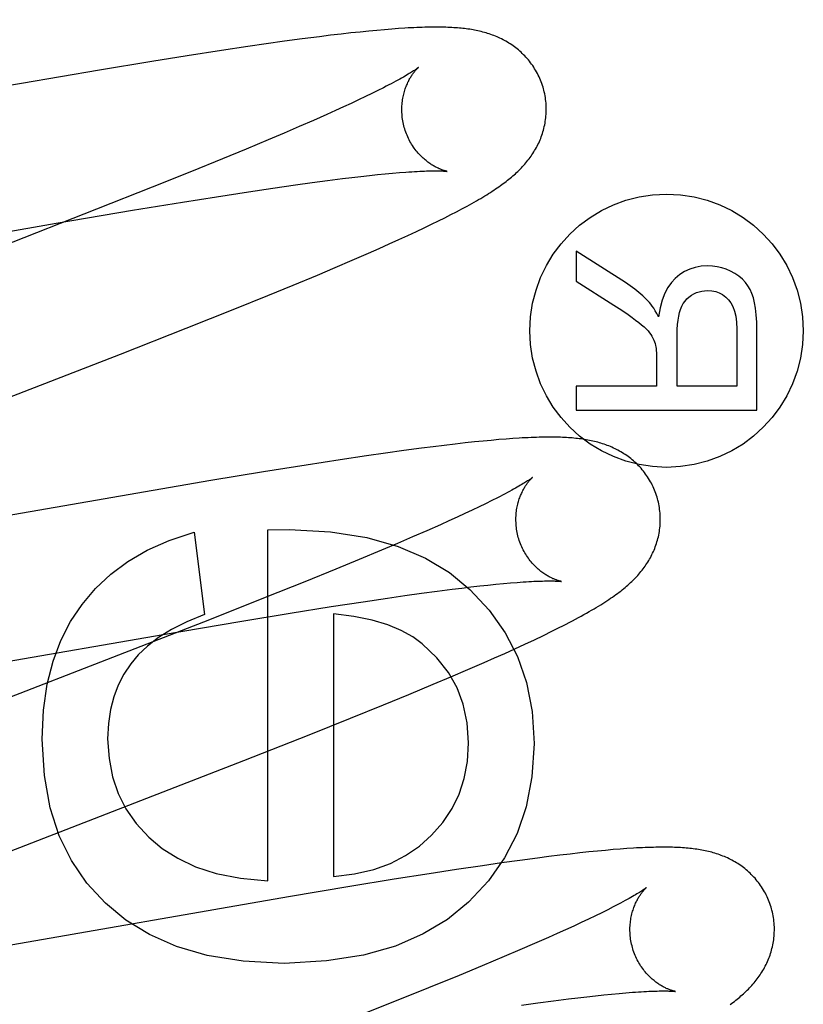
# Model space of a CAD drawing. Header units: inches. Extents: x 0 to 283, y 0 to 183.
# Tile 44 of 82: x 87.451 to 87.56, y 96.768 to 96.905. Entities that reach past the tile are written whole.
import ezdxf

# ---------------------------------------------------------------- set-up
doc = ezdxf.new("R2010")
doc.units = ezdxf.units.IN
doc.header["$LTSCALE"] = 15.583333
doc.header["$MEASUREMENT"] = 0
doc.linetypes.add('HIDDEN', pattern=[0.2, 0.1, -0.1])
doc.layers.add('DEFAULT_2', color=8, linetype='HIDDEN')
doc.layers.add('MAIN_OR_RIGHT_DOOR_ASSEMBLY', color=7, linetype='CONTINUOUS')

msp = doc.modelspace()

# ---------------------------------------------------------------- linework, layer by layer
at = {"layer": 'DEFAULT_2', "color": 8, "linetype": 'HIDDEN'}
for p, q in [((87.49841, 96.90313), (87.49713, 96.903)), ((87.49961, 96.90325), (87.49841, 96.90313)), ((87.50073, 96.90336), (87.49961, 96.90325)), ((87.50179, 96.90345), (87.50073, 96.90336)), ((87.50279, 96.90353), (87.50179, 96.90345)), ((87.50373, 96.9036), (87.50279, 96.90353)), ((87.48796, 96.90184), (87.48543, 96.90149)), ((87.49041, 96.90217), (87.48796, 96.90184)), ((87.4928, 96.90248), (87.49041, 96.90217)), ((87.49433, 96.90267), (87.4928, 96.90248)), ((87.49577, 96.90284), (87.49433, 96.90267)), ((87.49713, 96.903), (87.49577, 96.90284)), ((87.47922, 96.90056), (87.47449, 96.89983)), ((87.48285, 96.90111), (87.47922, 96.90056)), ((87.48543, 96.90149), (87.48285, 96.90111)), ((87.46956, 96.89904), (87.46235, 96.89785)), ((87.47449, 96.89983), (87.46956, 96.89904)), ((87.46235, 96.89785), (87.45152, 96.89601)), ((87.45152, 96.89601), (87.40389, 96.88771)), ((87.50089, 96.89503), (87.50005, 96.89461)), ((87.50166, 96.89542), (87.50089, 96.89503)), ((87.49819, 96.89372), (87.49718, 96.89325)), ((87.49915, 96.89418), (87.49819, 96.89372)), ((87.50005, 96.89461), (87.49915, 96.89418)), ((87.49499, 96.89224), (87.49381, 96.89171)), ((87.49611, 96.89275), (87.49499, 96.89224)), ((87.49718, 96.89325), (87.49611, 96.89275)), ((87.49195, 96.89088), (87.48997, 96.89002)), ((87.49381, 96.89171), (87.49195, 96.89088)), ((87.48997, 96.89002), (87.48789, 96.88913)), ((87.4857, 96.8882), (87.48262, 96.88691)), ((87.48789, 96.88913), (87.4857, 96.8882)), ((87.48262, 96.88691), (87.47937, 96.88557)), ((87.47937, 96.88557), (87.47508, 96.88383)), ((87.47508, 96.88383), (87.46964, 96.88164)), ((87.49392, 96.88256), (87.49597, 96.88282)), ((87.49597, 96.88282), (87.49727, 96.88298)), ((87.49727, 96.88298), (87.49851, 96.88312)), ((87.49851, 96.88312), (87.4997, 96.88325)), ((87.4997, 96.88325), (87.50083, 96.88337)), ((87.50083, 96.88337), (87.5019, 96.88348)), ((87.5019, 96.88348), (87.50291, 96.88357)), ((87.50291, 96.88357), (87.50385, 96.88365)), ((87.46964, 96.88164), (87.46193, 96.87859)), ((87.48297, 96.881), (87.48634, 96.88151)), ((87.48634, 96.88151), (87.48948, 96.88196)), ((87.48948, 96.88196), (87.49176, 96.88227)), ((87.49176, 96.88227), (87.49392, 96.88256)), ((87.47384, 96.87957), (87.47853, 96.88032)), ((87.47853, 96.88032), (87.48297, 96.881)), ((87.46193, 96.87859), (87.44851, 96.87335)), ((87.4669, 96.87843), (87.47384, 96.87957)), ((87.45635, 96.87664), (87.4669, 96.87843)), ((87.50926, 96.87696), (87.51015, 96.87741)), ((87.51015, 96.87741), (87.51099, 96.87783)), ((87.51099, 96.87783), (87.51178, 96.87824)), ((87.40289, 96.86735), (87.45635, 96.87664)), ((87.5062, 96.87549), (87.50729, 96.87601)), ((87.50729, 96.87601), (87.50831, 96.8765)), ((87.50831, 96.8765), (87.50926, 96.87696)), ((87.50378, 96.87437), (87.50503, 96.87494)), ((87.50503, 96.87494), (87.5062, 96.87549)), ((87.49959, 96.8725), (87.50106, 96.87315)), ((87.50106, 96.87315), (87.50246, 96.87377)), ((87.50246, 96.87377), (87.50378, 96.87437)), ((87.4973, 96.87151), (87.49959, 96.8725)), ((87.52835, 96.87278), (87.52835, 96.86862)), ((87.53515, 96.86843), (87.52835, 96.87278)), ((87.49252, 96.86947), (87.49495, 96.8705)), ((87.49495, 96.8705), (87.4973, 96.87151)), ((87.48914, 96.86807), (87.49252, 96.86947)), ((87.48563, 96.86663), (87.48914, 96.86807)), ((87.52835, 96.86862), (87.53355, 96.86531)), ((87.48105, 96.86477), (87.48563, 96.86663)), ((87.47433, 96.86209), (87.48105, 96.86477)), ((87.46522, 96.8585), (87.47433, 96.86209)), ((87.54232, 96.85406), (87.54232, 96.86117)), ((87.55059, 96.86197), (87.55059, 96.85406)), ((87.55335, 96.85075), (87.55335, 96.86183)), ((87.41792, 96.84015), (87.46522, 96.8585)), ((87.53945, 96.85789), (87.53945, 96.85406)), ((87.52835, 96.85406), (87.52835, 96.85075)), ((87.53945, 96.85406), (87.52835, 96.85406)), ((87.55059, 96.85406), (87.54232, 96.85406)), ((87.52835, 96.85075), (87.55335, 96.85075)), ((87.51007, 96.84587), (87.50851, 96.84568)), ((87.51157, 96.84605), (87.51007, 96.84587)), ((87.51296, 96.84621), (87.51157, 96.84605)), ((87.51425, 96.84635), (87.51296, 96.84621)), ((87.51545, 96.84647), (87.51425, 96.84635)), ((87.51658, 96.84657), (87.51545, 96.84647)), ((87.51763, 96.84667), (87.51658, 96.84657)), ((87.51862, 96.84675), (87.51763, 96.84667)), ((87.51956, 96.84681), (87.51862, 96.84675)), ((87.50192, 96.84479), (87.49929, 96.84441)), ((87.50445, 96.84515), (87.50192, 96.84479)), ((87.5069, 96.84547), (87.50445, 96.84515)), ((87.50851, 96.84568), (87.5069, 96.84547)), ((87.49095, 96.84314), (87.48502, 96.84219)), ((87.49567, 96.84387), (87.49095, 96.84314)), ((87.49929, 96.84441), (87.49567, 96.84387)), ((87.48502, 96.84219), (87.47776, 96.84099)), ((87.47776, 96.84099), (87.42019, 96.83101)), ((87.51579, 96.8378), (87.51489, 96.83736)), ((87.51664, 96.83822), (87.51579, 96.8378)), ((87.51742, 96.83861), (87.51664, 96.83822)), ((87.51292, 96.83643), (87.51184, 96.83593)), ((87.51393, 96.8369), (87.51292, 96.83643)), ((87.51489, 96.83736), (87.51393, 96.8369)), ((87.51071, 96.83542), (87.50953, 96.83489)), ((87.51184, 96.83593), (87.51071, 96.83542)), ((87.47543, 96.83385), (87.47685, 96.82244)), ((87.48562, 96.83416), (87.48857, 96.83422)), ((87.48562, 96.78554), (87.48562, 96.83416)), ((87.50766, 96.83406), (87.50568, 96.8332)), ((87.50953, 96.83489), (87.50766, 96.83406)), ((87.50359, 96.8323), (87.50139, 96.83136)), ((87.50568, 96.8332), (87.50359, 96.8323)), ((87.50139, 96.83136), (87.4983, 96.83007)), ((87.4983, 96.83007), (87.49504, 96.82873)), ((87.49504, 96.82873), (87.49074, 96.82698)), ((87.49074, 96.82698), (87.48529, 96.82479)), ((87.51722, 96.82664), (87.51825, 96.82674)), ((87.51825, 96.82674), (87.51922, 96.82683)), ((87.51922, 96.82683), (87.52014, 96.8269)), ((87.50461, 96.82507), (87.50691, 96.82539)), ((87.50691, 96.82539), (87.5091, 96.82569)), ((87.5091, 96.82569), (87.51118, 96.82596)), ((87.51118, 96.82596), (87.5125, 96.82612)), ((87.5125, 96.82612), (87.51376, 96.82627)), ((87.51376, 96.82627), (87.51497, 96.8264)), ((87.51497, 96.8264), (87.51612, 96.82653)), ((87.51612, 96.82653), (87.51722, 96.82664)), ((87.48529, 96.82479), (87.47756, 96.82173)), ((87.49439, 96.82354), (87.49884, 96.82422)), ((87.49884, 96.82422), (87.5022, 96.82472)), ((87.5022, 96.82472), (87.50461, 96.82507)), ((87.48174, 96.82148), (87.48874, 96.82263)), ((87.48874, 96.82263), (87.49439, 96.82354)), ((87.47756, 96.82173), (87.46411, 96.81648)), ((87.47113, 96.81968), (87.48174, 96.82148)), ((87.49471, 96.82256), (87.49471, 96.78615)), ((87.5238, 96.81956), (87.52494, 96.82012)), ((87.52494, 96.82012), (87.52598, 96.82063)), ((87.41873, 96.81057), (87.47113, 96.81968)), ((87.52123, 96.81834), (87.52255, 96.81896)), ((87.52255, 96.81896), (87.5238, 96.81956)), ((87.51844, 96.81707), (87.51984, 96.8177)), ((87.51984, 96.8177), (87.52123, 96.81834)), ((87.46411, 96.81648), (87.43646, 96.80578)), ((87.51557, 96.81579), (87.51702, 96.81643)), ((87.51702, 96.81643), (87.51844, 96.81707)), ((87.51097, 96.81381), (87.51332, 96.81481)), ((87.51332, 96.81481), (87.51557, 96.81579)), ((87.50854, 96.81278), (87.51097, 96.81381)), ((87.50517, 96.81138), (87.50854, 96.81278)), ((87.50167, 96.80994), (87.50517, 96.81138)), ((87.4971, 96.80808), (87.50167, 96.80994)), ((87.49136, 96.80579), (87.4971, 96.80808)), ((87.4823, 96.80221), (87.49136, 96.80579)), ((87.43393, 96.78344), (87.4823, 96.80221)), ((87.53442, 96.78996), (87.53343, 96.78988)), ((87.53536, 96.79002), (87.53442, 96.78996)), ((87.52297, 96.78872), (87.52051, 96.78839)), ((87.52455, 96.78892), (87.52297, 96.78872)), ((87.52606, 96.78911), (87.52455, 96.78892)), ((87.52748, 96.78927), (87.52606, 96.78911)), ((87.52882, 96.78943), (87.52748, 96.78927)), ((87.53008, 96.78956), (87.52882, 96.78943)), ((87.53127, 96.78968), (87.53008, 96.78956)), ((87.53238, 96.78978), (87.53127, 96.78968)), ((87.53343, 96.78988), (87.53238, 96.78978)), ((87.51536, 96.78766), (87.51174, 96.78713)), ((87.51798, 96.78804), (87.51536, 96.78766)), ((87.52051, 96.78839), (87.51798, 96.78804)), ((87.50799, 96.78655), (87.50311, 96.78577)), ((87.51174, 96.78713), (87.50799, 96.78655)), ((87.497, 96.78478), (87.48848, 96.78334)), ((87.50311, 96.78577), (87.497, 96.78478)), ((87.48848, 96.78334), (87.43275, 96.77366)), ((87.53346, 96.78195), (87.5327, 96.78156)), ((87.53099, 96.78072), (87.53005, 96.78027)), ((87.53187, 96.78115), (87.53099, 96.78072)), ((87.5327, 96.78156), (87.53187, 96.78115)), ((87.52799, 96.7793), (87.52687, 96.77879)), ((87.52904, 96.77979), (87.52799, 96.7793)), ((87.53005, 96.78027), (87.52904, 96.77979)), ((87.52448, 96.77772), (87.52255, 96.77687)), ((87.5257, 96.77827), (87.52448, 96.77772)), ((87.52687, 96.77879), (87.5257, 96.77827)), ((87.52255, 96.77687), (87.52051, 96.77599)), ((87.51836, 96.77507), (87.51533, 96.7738)), ((87.52051, 96.77599), (87.51836, 96.77507)), ((87.51533, 96.7738), (87.51213, 96.77247)), ((87.51213, 96.77247), (87.50789, 96.77074)), ((87.50789, 96.77074), (87.5025, 96.76857)), ((87.52857, 96.76936), (87.52982, 96.76951)), ((87.52982, 96.76951), (87.53102, 96.76964)), ((87.53102, 96.76964), (87.53216, 96.76976)), ((87.53216, 96.76976), (87.53324, 96.76987)), ((87.53324, 96.76987), (87.53426, 96.76997)), ((87.53426, 96.76997), (87.53522, 96.77005)), ((87.5025, 96.76857), (87.49484, 96.76553)), ((87.52076, 96.76833), (87.52304, 96.76865)), ((87.52304, 96.76865), (87.52521, 96.76894)), ((87.52521, 96.76894), (87.52727, 96.7692)), ((87.52727, 96.7692), (87.52857, 96.76936))]:
    msp.add_line(p, q, dxfattribs=at)
for points in [[(87.5238, 96.89528), (87.52374, 96.89549), (87.52366, 96.89574), (87.52358, 96.89598), (87.52349, 96.89622), (87.5234, 96.89646), (87.5233, 96.89669), (87.52319, 96.89693), (87.52308, 96.89716), (87.52296, 96.89739), (87.52284, 96.89761), (87.52272, 96.89783), (87.52258, 96.89805), (87.52245, 96.89826), (87.52231, 96.89847), (87.52216, 96.89868), (87.52201, 96.89888), (87.52186, 96.89907), (87.52171, 96.89927), (87.52154, 96.89945), (87.52138, 96.89964), (87.52121, 96.89982), (87.52104, 96.89999), (87.52087, 96.90016), (87.5207, 96.90032), (87.52052, 96.90048), (87.52034, 96.90064), (87.52016, 96.90079), (87.51997, 96.90093), (87.51978, 96.90108), (87.51959, 96.90121), (87.5194, 96.90135), (87.51921, 96.90148), (87.51901, 96.9016), (87.51881, 96.90172), (87.51861, 96.90184), (87.5184, 96.90195), (87.5182, 96.90206), (87.51799, 96.90217), (87.51778, 96.90227), (87.51758, 96.90236), (87.51737, 96.90246), (87.51715, 96.90254), (87.51694, 96.90263), (87.51673, 96.90271), (87.51651, 96.90279), (87.51629, 96.90286), (87.51607, 96.90293), (87.51585, 96.903), (87.51563, 96.90307), (87.5154, 96.90313), (87.51518, 96.90318), (87.51495, 96.90324), (87.51473, 96.90329), (87.5145, 96.90334), (87.51427, 96.90338), (87.51405, 96.90342), (87.51382, 96.90346), (87.51359, 96.9035), (87.51335, 96.90353), (87.51312, 96.90357), (87.51288, 96.9036), (87.51264, 96.90362), (87.5124, 96.90365), (87.51216, 96.90367), (87.51191, 96.90369), (87.51165, 96.90371), (87.5114, 96.90373), (87.51113, 96.90375), (87.51086, 96.90376), (87.51058, 96.90377), (87.5103, 96.90378), (87.51, 96.90379), (87.50971, 96.9038), (87.5094, 96.9038), (87.50909, 96.9038), (87.50876, 96.9038), (87.50843, 96.9038), (87.5081, 96.9038), (87.50775, 96.90379), (87.50739, 96.90378), (87.50703, 96.90377), (87.50665, 96.90376), (87.50627, 96.90375), (87.50587, 96.90373), (87.50547, 96.90371), (87.50505, 96.90369), (87.50462, 96.90366), (87.50373, 96.9036)], [(87.50648, 96.89822), (87.50648, 96.89821), (87.50646, 96.8982), (87.50644, 96.89818), (87.50641, 96.89816), (87.50637, 96.89813), (87.50633, 96.8981), (87.50627, 96.89806), (87.5062, 96.89801), (87.50612, 96.89795), (87.50603, 96.89789), (87.50593, 96.89782), (87.50582, 96.89775), (87.50569, 96.89767), (87.50555, 96.89758), (87.5054, 96.89748), (87.50523, 96.89738), (87.50505, 96.89727), (87.50485, 96.89715), (87.50464, 96.89703), (87.50441, 96.89689), (87.50416, 96.89675), (87.50391, 96.89661), (87.50363, 96.89646), (87.50334, 96.8963), (87.50304, 96.89614), (87.50272, 96.89597), (87.50238, 96.89579), (87.50203, 96.89561), (87.50166, 96.89542)], [(87.50453, 96.88992), (87.50448, 96.89012), (87.50442, 96.89035), (87.50437, 96.89059), (87.50433, 96.89082), (87.50429, 96.89106), (87.50426, 96.89129), (87.50424, 96.89152), (87.50422, 96.89175), (87.50421, 96.89199), (87.5042, 96.89221), (87.5042, 96.89244), (87.5042, 96.89267), (87.50421, 96.89289), (87.50423, 96.89311), (87.50425, 96.89333), (87.50427, 96.89354), (87.5043, 96.89375), (87.50434, 96.89395), (87.50437, 96.89415), (87.50441, 96.89435), (87.50446, 96.89454), (87.50451, 96.89472), (87.50456, 96.8949), (87.50461, 96.89508), (87.50467, 96.89525), (87.50472, 96.89541), (87.50478, 96.89557), (87.50484, 96.89572), (87.50491, 96.89587), (87.50497, 96.89602), (87.50504, 96.89616), (87.5051, 96.89629), (87.50517, 96.89642), (87.50523, 96.89655), (87.5053, 96.89667), (87.50536, 96.89678), (87.50543, 96.89689), (87.5055, 96.897), (87.50556, 96.8971), (87.50563, 96.8972), (87.50569, 96.89729), (87.50575, 96.89738), (87.50581, 96.89747), (87.50588, 96.89755), (87.50593, 96.89762), (87.50599, 96.89769), (87.50605, 96.89776), (87.5061, 96.89783), (87.50615, 96.89788), (87.5062, 96.89794), (87.50625, 96.89799), (87.50629, 96.89803), (87.50633, 96.89807), (87.50637, 96.89811), (87.5064, 96.89814), (87.50642, 96.89817), (87.50645, 96.89819), (87.50646, 96.8982), (87.50648, 96.89821), (87.50648, 96.89822)], [(87.51178, 96.87824), (87.51216, 96.87844), (87.51252, 96.87864), (87.51288, 96.87883), (87.51323, 96.87902), (87.51357, 96.8792), (87.51389, 96.87939), (87.51421, 96.87957), (87.51452, 96.87974), (87.51482, 96.87992), (87.51511, 96.88009), (87.5154, 96.88026), (87.51567, 96.88043), (87.51594, 96.88059), (87.5162, 96.88076), (87.51646, 96.88092), (87.5167, 96.88108), (87.51694, 96.88123), (87.51718, 96.88139), (87.5174, 96.88154), (87.51762, 96.8817), (87.51783, 96.88185), (87.51804, 96.88199), (87.51824, 96.88214), (87.51844, 96.88229), (87.51864, 96.88244), (87.51883, 96.88259), (87.51901, 96.88274), (87.5192, 96.88289), (87.51938, 96.88304), (87.51956, 96.88319), (87.51974, 96.88335), (87.51991, 96.8835), (87.52008, 96.88366), (87.52025, 96.88382), (87.52042, 96.88398), (87.52058, 96.88415), (87.52075, 96.88432), (87.52091, 96.88449), (87.52106, 96.88466), (87.52122, 96.88483), (87.52137, 96.88501), (87.52152, 96.88519), (87.52166, 96.88537), (87.52181, 96.88556), (87.52194, 96.88574), (87.52208, 96.88593), (87.52221, 96.88612), (87.52234, 96.88631), (87.52246, 96.88651), (87.52258, 96.88671), (87.5227, 96.88691), (87.52282, 96.88712), (87.52293, 96.88733), (87.52303, 96.88754), (87.52314, 96.88775), (87.52324, 96.88797), (87.52333, 96.88819), (87.52342, 96.8884), (87.5235, 96.88863), (87.52358, 96.88885), (87.52366, 96.88908), (87.52373, 96.88931), (87.5238, 96.88954), (87.52386, 96.88978), (87.52392, 96.89002), (87.52397, 96.89026), (87.52402, 96.8905), (87.52406, 96.89074), (87.52409, 96.89099), (87.52412, 96.89124), (87.52415, 96.89149), (87.52417, 96.89175), (87.52418, 96.892), (87.52419, 96.89225), (87.52419, 96.89251), (87.52418, 96.89277), (87.52417, 96.89302), (87.52416, 96.89328), (87.52413, 96.89354), (87.5241, 96.8938), (87.52407, 96.89405), (87.52402, 96.89431), (87.52397, 96.89456), (87.52392, 96.89482), (87.52386, 96.89507), (87.5238, 96.89528)], [(87.51049, 96.88382), (87.51048, 96.88382), (87.51046, 96.88383), (87.51044, 96.88383), (87.51041, 96.88384), (87.51038, 96.88384), (87.51034, 96.88385), (87.51029, 96.88387), (87.51024, 96.88388), (87.51018, 96.8839), (87.51011, 96.88391), (87.51004, 96.88394), (87.50997, 96.88396), (87.50989, 96.88398), (87.50981, 96.88401), (87.50972, 96.88405), (87.50963, 96.88408), (87.50954, 96.88412), (87.50944, 96.88416), (87.50934, 96.8842), (87.50924, 96.88425), (87.50913, 96.8843), (87.50903, 96.88435), (87.50892, 96.88441), (87.5088, 96.88447), (87.50869, 96.88453), (87.50857, 96.8846), (87.50845, 96.88467), (87.50832, 96.88475), (87.5082, 96.88483), (87.50807, 96.88492), (87.50794, 96.88501), (87.50781, 96.8851), (87.50768, 96.8852), (87.50754, 96.88531), (87.50741, 96.88542), (87.50727, 96.88554), (87.50714, 96.88566), (87.507, 96.88579), (87.50686, 96.88592), (87.50673, 96.88606), (87.50659, 96.88621), (87.50645, 96.88636), (87.50632, 96.88652), (87.50618, 96.88668), (87.50605, 96.88685), (87.50592, 96.88702), (87.5058, 96.8872), (87.50567, 96.88739), (87.50555, 96.88758), (87.50544, 96.88778), (87.50532, 96.88798), (87.50521, 96.88818), (87.50511, 96.88839), (87.50501, 96.8886), (87.50492, 96.88882), (87.50483, 96.88904), (87.50474, 96.88927), (87.50466, 96.88949), (87.50459, 96.88972), (87.50453, 96.88992)], [(87.50385, 96.88365), (87.50474, 96.88372), (87.50516, 96.88375), (87.50556, 96.88378), (87.50595, 96.8838), (87.50632, 96.88382), (87.50667, 96.88384), (87.50701, 96.88385), (87.50733, 96.88387), (87.50763, 96.88388), (87.50791, 96.88388), (87.50818, 96.88389), (87.50842, 96.88389), (87.50865, 96.8839), (87.50886, 96.8839), (87.50906, 96.88389), (87.50924, 96.88389), (87.50941, 96.88389), (87.50956, 96.88389), (87.5097, 96.88388), (87.50983, 96.88388), (87.50994, 96.88387), (87.51004, 96.88386), (87.51013, 96.88386), (87.51021, 96.88385), (87.51028, 96.88385), (87.51034, 96.88384), (87.51039, 96.88384), (87.51043, 96.88383), (87.51045, 96.88383), (87.51047, 96.88382), (87.51048, 96.88382)], [(87.54653, 96.87073), (87.54563, 96.87068), (87.5448, 96.87053), (87.54405, 96.87029), (87.54334, 96.86996), (87.54267, 96.86953), (87.54204, 96.86901)], [(87.55029, 96.86968), (87.54971, 96.87), (87.54911, 96.87027), (87.54849, 96.87047), (87.54786, 96.87061), (87.54721, 96.8707), (87.54653, 96.87073)], [(87.54204, 96.86901), (87.54151, 96.86844), (87.54103, 96.86776), (87.54061, 96.86695), (87.54024, 96.86601), (87.53995, 96.86492), (87.53972, 96.86369)], [(87.55267, 96.86691), (87.55242, 96.86746), (87.55212, 96.86797), (87.55177, 96.86844), (87.55135, 96.86888), (87.55085, 96.8693), (87.55029, 96.86968)], [(87.53847, 96.86568), (87.53803, 96.86614), (87.53755, 96.8666), (87.53702, 96.86706), (87.53645, 96.86752), (87.53582, 96.86797), (87.53515, 96.86843)], [(87.54278, 96.86471), (87.54295, 96.86514), (87.54316, 96.86552), (87.5434, 96.86585), (87.54366, 96.86615), (87.54395, 96.86642), (87.54428, 96.86666)], [(87.54428, 96.86666), (87.54463, 96.86686), (87.54499, 96.86703), (87.54535, 96.86716), (87.54572, 96.86725), (87.54612, 96.8673), (87.54653, 96.86732)], [(87.54653, 96.86732), (87.54711, 96.86728), (87.54765, 96.86717), (87.54814, 96.867), (87.5486, 96.86675), (87.54903, 96.86642), (87.54944, 96.86602)], [(87.55335, 96.86183), (87.55333, 96.86295), (87.55326, 96.86396), (87.55316, 96.86486), (87.55303, 96.86564), (87.55286, 96.86633), (87.55267, 96.86691)], [(87.53355, 96.86531), (87.53427, 96.86485), (87.53493, 96.8644), (87.53553, 96.86399), (87.53608, 96.8636), (87.53656, 96.86324), (87.53699, 96.86291)], [(87.53972, 96.86369), (87.5395, 96.86412), (87.53929, 96.86452), (87.53908, 96.86487), (87.53887, 96.86517), (87.53867, 96.86545), (87.53847, 96.86568)], [(87.54944, 96.86602), (87.54976, 96.8656), (87.55004, 96.86509), (87.55027, 96.86447), (87.55044, 96.86375), (87.55054, 96.86292), (87.55059, 96.86197)], [(87.54232, 96.86117), (87.54233, 96.86193), (87.54237, 96.86262), (87.54244, 96.86324), (87.54253, 96.86379), (87.54264, 96.86429), (87.54278, 96.86471)], [(87.53699, 96.86291), (87.53738, 96.86259), (87.53773, 96.86229), (87.53802, 96.862), (87.53828, 96.86173), (87.53849, 96.86147), (87.53866, 96.86123)], [(87.53866, 96.86123), (87.53881, 96.86098), (87.53895, 96.86072), (87.53907, 96.86047), (87.53917, 96.86022), (87.53925, 96.85998), (87.53931, 96.85973)], [(87.53931, 96.85973), (87.53935, 96.85953), (87.53939, 96.85929), (87.53941, 96.85901), (87.53943, 96.85868), (87.53945, 96.85831), (87.53945, 96.85789)], [(87.53959, 96.83849), (87.53953, 96.8387), (87.53945, 96.83895), (87.53937, 96.83919), (87.53928, 96.83944), (87.53918, 96.83968), (87.53908, 96.83992), (87.53898, 96.84015), (87.53886, 96.84039), (87.53874, 96.84062), (87.53862, 96.84084), (87.53849, 96.84106), (87.53836, 96.84128), (87.53822, 96.8415), (87.53808, 96.84171), (87.53793, 96.84191), (87.53778, 96.84212), (87.53763, 96.84231), (87.53747, 96.84251), (87.53731, 96.8427), (87.53714, 96.84288), (87.53697, 96.84306), (87.5368, 96.84323), (87.53662, 96.8434), (87.53645, 96.84357), (87.53627, 96.84373), (87.53608, 96.84388), (87.5359, 96.84404), (87.53571, 96.84418), (87.53552, 96.84432), (87.53533, 96.84446), (87.53513, 96.84459), (87.53494, 96.84472), (87.53474, 96.84485), (87.53453, 96.84497), (87.53433, 96.84509), (87.53412, 96.8452), (87.53391, 96.84531), (87.53371, 96.84541), (87.5335, 96.84551), (87.53329, 96.84561), (87.53307, 96.8457), (87.53286, 96.84579), (87.53264, 96.84587), (87.53242, 96.84595), (87.5322, 96.84603), (87.53198, 96.8461), (87.53176, 96.84617), (87.53154, 96.84624), (87.53131, 96.8463), (87.53108, 96.84636), (87.53086, 96.84642), (87.53063, 96.84647), (87.5304, 96.84652), (87.53017, 96.84657), (87.52994, 96.84661), (87.52971, 96.84665), (87.52947, 96.84669), (87.52924, 96.84673), (87.529, 96.84676), (87.52876, 96.84679), (87.52852, 96.84682), (87.52827, 96.84685), (87.52802, 96.84687), (87.52777, 96.8469), (87.52751, 96.84692), (87.52725, 96.84694), (87.52698, 96.84695), (87.52671, 96.84697), (87.52643, 96.84698), (87.52614, 96.84699), (87.52585, 96.847), (87.52554, 96.84701), (87.52524, 96.84701), (87.52492, 96.84701), (87.52459, 96.84701), (87.52426, 96.84701), (87.52392, 96.84701), (87.52357, 96.847), (87.52321, 96.84699), (87.52285, 96.84698), (87.52247, 96.84697), (87.52208, 96.84696), (87.52169, 96.84694), (87.52128, 96.84692), (87.52087, 96.8469), (87.52044, 96.84687), (87.51956, 96.84681)], [(87.52227, 96.84143), (87.52227, 96.84142), (87.52225, 96.84141), (87.52223, 96.84139), (87.5222, 96.84137), (87.52216, 96.84134), (87.52211, 96.8413), (87.52205, 96.84126), (87.52199, 96.84121), (87.52191, 96.84116), (87.52182, 96.8411), (87.52171, 96.84103), (87.5216, 96.84095), (87.52147, 96.84087), (87.52133, 96.84078), (87.52118, 96.84068), (87.52101, 96.84058), (87.52082, 96.84047), (87.52062, 96.84035), (87.52041, 96.84022), (87.52018, 96.84009), (87.51993, 96.83995), (87.51967, 96.83981), (87.5194, 96.83965), (87.51911, 96.83949), (87.5188, 96.83933), (87.51848, 96.83916), (87.51814, 96.83898), (87.51779, 96.8388), (87.51742, 96.83861)], [(87.52032, 96.83313), (87.52027, 96.83333), (87.52021, 96.83356), (87.52016, 96.83379), (87.52012, 96.83403), (87.52008, 96.83426), (87.52005, 96.8345), (87.52003, 96.83473), (87.52001, 96.83497), (87.52, 96.8352), (87.51999, 96.83543), (87.51999, 96.83566), (87.51999, 96.83588), (87.52, 96.8361), (87.52002, 96.83632), (87.52004, 96.83654), (87.52006, 96.83675), (87.52009, 96.83696), (87.52013, 96.83716), (87.52016, 96.83736), (87.52021, 96.83756), (87.52025, 96.83775), (87.5203, 96.83794), (87.52035, 96.83812), (87.5204, 96.83829), (87.52046, 96.83846), (87.52052, 96.83863), (87.52058, 96.83879), (87.52064, 96.83894), (87.5207, 96.83909), (87.52076, 96.83923), (87.52083, 96.83937), (87.52089, 96.83951), (87.52096, 96.83964), (87.52103, 96.83976), (87.52109, 96.83988), (87.52116, 96.84), (87.52122, 96.84011), (87.52129, 96.84021), (87.52135, 96.84031), (87.52142, 96.84041), (87.52148, 96.8405), (87.52155, 96.84059), (87.52161, 96.84068), (87.52167, 96.84076), (87.52173, 96.84084), (87.52179, 96.84091), (87.52184, 96.84097), (87.5219, 96.84104), (87.52195, 96.8411), (87.522, 96.84115), (87.52204, 96.8412), (87.52208, 96.84124), (87.52212, 96.84128), (87.52216, 96.84132), (87.52219, 96.84135), (87.52222, 96.84138), (87.52224, 96.8414), (87.52226, 96.84141), (87.52227, 96.84142), (87.52227, 96.84143)], [(87.52598, 96.82063), (87.52647, 96.82088), (87.52693, 96.82112), (87.52738, 96.82135), (87.52781, 96.82158), (87.52823, 96.8218), (87.52864, 96.82202), (87.52903, 96.82223), (87.52941, 96.82244), (87.52977, 96.82264), (87.53013, 96.82285), (87.53047, 96.82304), (87.5308, 96.82324), (87.53112, 96.82343), (87.53143, 96.82362), (87.53173, 96.8238), (87.53202, 96.82398), (87.53231, 96.82416), (87.53258, 96.82434), (87.53285, 96.82452), (87.5331, 96.82469), (87.53335, 96.82486), (87.53359, 96.82503), (87.53383, 96.8252), (87.53406, 96.82537), (87.53428, 96.82553), (87.5345, 96.8257), (87.53471, 96.82587), (87.53491, 96.82603), (87.53511, 96.8262), (87.53531, 96.82636), (87.5355, 96.82653), (87.53568, 96.82669), (87.53586, 96.82686), (87.53603, 96.82702), (87.5362, 96.82719), (87.53637, 96.82735), (87.53653, 96.82752), (87.53669, 96.82769), (87.53685, 96.82786), (87.53701, 96.82804), (87.53716, 96.82821), (87.5373, 96.82839), (87.53745, 96.82857), (87.53759, 96.82876), (87.53773, 96.82894), (87.53786, 96.82913), (87.53799, 96.82932), (87.53812, 96.82951), (87.53825, 96.82971), (87.53837, 96.82991), (87.53849, 96.83011), (87.5386, 96.83032), (87.53871, 96.83053), (87.53882, 96.83074), (87.53892, 96.83095), (87.53902, 96.83116), (87.53911, 96.83138), (87.5392, 96.8316), (87.53929, 96.83183), (87.53937, 96.83205), (87.53945, 96.83228), (87.53952, 96.83251), (87.53959, 96.83274), (87.53965, 96.83298), (87.53971, 96.83322), (87.53976, 96.83346), (87.53981, 96.8337), (87.53985, 96.83395), (87.53988, 96.8342), (87.53991, 96.83444), (87.53994, 96.8347), (87.53996, 96.83495), (87.53997, 96.8352), (87.53998, 96.83546), (87.53998, 96.83571), (87.53998, 96.83597), (87.53996, 96.83623), (87.53995, 96.83649), (87.53992, 96.83674), (87.53989, 96.837), (87.53986, 96.83726), (87.53981, 96.83751), (87.53976, 96.83777), (87.53971, 96.83802), (87.53965, 96.83828), (87.53959, 96.83849)], [(87.45992, 96.82384), (87.46177, 96.82604), (87.46389, 96.82803), (87.46625, 96.82979), (87.46892, 96.83135), (87.47199, 96.83271), (87.47543, 96.83385)], [(87.48857, 96.83422), (87.4943, 96.8339), (87.49936, 96.83312), (87.5037, 96.83188), (87.50745, 96.83024), (87.51077, 96.82826), (87.5136, 96.82592)], [(87.52627, 96.82703), (87.52628, 96.82703), (87.52627, 96.82703), (87.52625, 96.82704), (87.52623, 96.82704), (87.5262, 96.82705), (87.52616, 96.82705), (87.52612, 96.82706), (87.52607, 96.82708), (87.52602, 96.82709), (87.52596, 96.82711), (87.5259, 96.82713), (87.52583, 96.82715), (87.52575, 96.82717), (87.52567, 96.8272), (87.52559, 96.82723), (87.5255, 96.82726), (87.52541, 96.82729), (87.52532, 96.82733), (87.52522, 96.82737), (87.52512, 96.82741), (87.52502, 96.82746), (87.52492, 96.82751), (87.52481, 96.82756), (87.5247, 96.82762), (87.52458, 96.82768), (87.52447, 96.82774), (87.52435, 96.82781), (87.52423, 96.82789), (87.52411, 96.82796), (87.52398, 96.82804), (87.52385, 96.82813), (87.52372, 96.82822), (87.52359, 96.82832), (87.52346, 96.82842), (87.52333, 96.82852), (87.52319, 96.82863), (87.52306, 96.82875), (87.52292, 96.82887), (87.52279, 96.829), (87.52265, 96.82913), (87.52251, 96.82927), (87.52238, 96.82942), (87.52224, 96.82957), (87.5221, 96.82973), (87.52197, 96.82989), (87.52184, 96.83006), (87.52171, 96.83024), (87.52158, 96.83042), (87.52146, 96.8306), (87.52134, 96.83079), (87.52122, 96.83099), (87.52111, 96.83119), (87.521, 96.83139), (87.5209, 96.8316), (87.5208, 96.83182), (87.5207, 96.83203), (87.52062, 96.83225), (87.52053, 96.83248), (87.52045, 96.8327), (87.52038, 96.83293), (87.52032, 96.83313)], [(87.52014, 96.8269), (87.52099, 96.82696), (87.52139, 96.82699), (87.52177, 96.82701), (87.52214, 96.82703), (87.52249, 96.82705), (87.52282, 96.82706), (87.52313, 96.82707), (87.52342, 96.82708), (87.52369, 96.82709), (87.52394, 96.8271), (87.52418, 96.8271), (87.5244, 96.8271), (87.5246, 96.8271), (87.5248, 96.8271), (87.52497, 96.8271), (87.52514, 96.8271), (87.52529, 96.8271), (87.52543, 96.82709), (87.52555, 96.82709), (87.52567, 96.82708), (87.52577, 96.82708), (87.52587, 96.82707), (87.52595, 96.82706), (87.52603, 96.82706), (87.52609, 96.82705), (87.52614, 96.82705), (87.52619, 96.82704), (87.52622, 96.82704), (87.52625, 96.82704), (87.52627, 96.82703), (87.52627, 96.82703)], [(87.5136, 96.82592), (87.5163, 96.82304), (87.51851, 96.81993), (87.52022, 96.81664), (87.52145, 96.81304), (87.52222, 96.809), (87.52252, 96.80457)], [(87.45438, 96.80518), (87.45458, 96.80918), (87.45509, 96.81279), (87.4559, 96.816), (87.457, 96.81887), (87.45833, 96.82149), (87.45992, 96.82384)], [(87.47685, 96.82244), (87.47443, 96.82143), (87.47231, 96.82037), (87.4705, 96.81925), (87.46897, 96.81808), (87.46768, 96.81687), (87.46665, 96.81563)], [(87.50703, 96.81837), (87.50571, 96.81935), (87.50412, 96.82023), (87.50225, 96.82101), (87.50008, 96.82167), (87.49756, 96.82219), (87.49471, 96.82256)], [(87.51343, 96.80469), (87.51323, 96.80746), (87.5127, 96.81001), (87.51184, 96.8123), (87.51063, 96.81441), (87.50903, 96.81645), (87.50703, 96.81837)], [(87.46665, 96.81563), (87.46571, 96.8142), (87.46492, 96.81267), (87.4643, 96.81105), (87.46385, 96.80929), (87.46357, 96.80735), (87.46346, 96.80525)], [(87.46315, 96.78247), (87.46059, 96.78525), (87.45845, 96.78838), (87.45674, 96.79181), (87.45549, 96.79569), (87.4547, 96.80017), (87.45438, 96.80518)], [(87.46346, 96.80525), (87.46365, 96.8025), (87.46413, 96.79997), (87.4649, 96.79768), (87.46599, 96.79555), (87.46741, 96.79352), (87.46916, 96.7916)], [(87.50832, 96.79188), (87.50987, 96.79366), (87.51114, 96.79556), (87.51212, 96.79756), (87.51283, 96.79972), (87.51327, 96.80211), (87.51343, 96.80469)], [(87.52252, 96.80457), (87.52221, 96.79998), (87.52142, 96.79581), (87.52016, 96.7921), (87.51842, 96.78873), (87.51617, 96.78555), (87.51342, 96.78261)], [(87.46916, 96.7916), (87.47099, 96.79004), (87.47316, 96.78868), (87.47564, 96.78752), (87.4785, 96.78659), (87.48184, 96.78593), (87.48562, 96.78554)], [(87.49471, 96.78615), (87.49765, 96.78652), (87.5003, 96.78712), (87.50263, 96.78797), (87.50472, 96.78905), (87.50662, 96.79035), (87.50832, 96.79188)], [(87.55538, 96.7817), (87.55532, 96.78191), (87.55524, 96.78216), (87.55516, 96.7824), (87.55507, 96.78265), (87.55497, 96.78289), (87.55487, 96.78313), (87.55477, 96.78336), (87.55465, 96.7836), (87.55453, 96.78383), (87.55441, 96.78405), (87.55428, 96.78428), (87.55415, 96.78449), (87.55401, 96.78471), (87.55387, 96.78492), (87.55372, 96.78513), (87.55357, 96.78533), (87.55341, 96.78553), (87.55326, 96.78572), (87.55309, 96.78591), (87.55293, 96.78609), (87.55276, 96.78627), (87.55258, 96.78645), (87.55241, 96.78662), (87.55223, 96.78678), (87.55205, 96.78694), (87.55187, 96.7871), (87.55168, 96.78725), (87.5515, 96.78739), (87.55131, 96.78754), (87.55111, 96.78767), (87.55092, 96.78781), (87.55072, 96.78794), (87.55052, 96.78806), (87.55032, 96.78819), (87.55011, 96.7883), (87.5499, 96.78842), (87.5497, 96.78852), (87.54949, 96.78863), (87.54928, 96.78873), (87.54907, 96.78882), (87.54885, 96.78891), (87.54864, 96.789), (87.54842, 96.78908), (87.5482, 96.78917), (87.54798, 96.78924), (87.54776, 96.78932), (87.54754, 96.78939), (87.54731, 96.78945), (87.54709, 96.78952), (87.54686, 96.78957), (87.54663, 96.78963), (87.54641, 96.78968), (87.54618, 96.78973), (87.54595, 96.78978), (87.54572, 96.78982), (87.54549, 96.78986), (87.54526, 96.7899), (87.54502, 96.78994), (87.54479, 96.78997), (87.54455, 96.79), (87.54431, 96.79003), (87.54406, 96.79006), (87.54382, 96.79008), (87.54357, 96.7901), (87.54331, 96.79013), (87.54305, 96.79014), (87.54278, 96.79016), (87.54251, 96.79018), (87.54223, 96.79019), (87.54194, 96.7902), (87.54165, 96.79021), (87.54135, 96.79021), (87.54104, 96.79022), (87.54072, 96.79022), (87.5404, 96.79022), (87.54007, 96.79022), (87.53973, 96.79022), (87.53938, 96.79021), (87.53902, 96.7902), (87.53865, 96.79019), (87.53828, 96.79018), (87.53789, 96.79017), (87.5375, 96.79015), (87.53709, 96.79013), (87.53667, 96.79011), (87.53625, 96.79008), (87.53536, 96.79002)], [(87.53806, 96.78463), (87.53805, 96.78463), (87.53804, 96.78461), (87.53801, 96.7846), (87.53798, 96.78457), (87.53794, 96.78454), (87.53789, 96.7845), (87.53783, 96.78446), (87.53776, 96.78441), (87.53768, 96.78435), (87.53758, 96.78429), (87.53748, 96.78422), (87.53736, 96.78414), (87.53723, 96.78406), (87.53708, 96.78396), (87.53692, 96.78386), (87.53675, 96.78376), (87.53656, 96.78364), (87.53636, 96.78352), (87.53613, 96.78339), (87.5359, 96.78326), (87.53565, 96.78312), (87.53538, 96.78297), (87.5351, 96.78282), (87.53481, 96.78266), (87.53449, 96.78249), (87.53417, 96.78231), (87.53382, 96.78214), (87.53346, 96.78195)], [(87.53611, 96.77634), (87.53606, 96.77654), (87.536, 96.77677), (87.53595, 96.77701), (87.53591, 96.77724), (87.53587, 96.77748), (87.53584, 96.77771), (87.53582, 96.77795), (87.5358, 96.77818), (87.53579, 96.77841), (87.53578, 96.77864), (87.53578, 96.77887), (87.53578, 96.7791), (87.53579, 96.77932), (87.53581, 96.77954), (87.53583, 96.77976), (87.53586, 96.77997), (87.53589, 96.78018), (87.53592, 96.78039), (87.53596, 96.78059), (87.536, 96.78078), (87.53605, 96.78097), (87.53609, 96.78116), (87.53615, 96.78134), (87.5362, 96.78151), (87.53625, 96.78168), (87.53631, 96.78185), (87.53637, 96.78201), (87.53643, 96.78216), (87.5365, 96.78231), (87.53656, 96.78246), (87.53663, 96.7826), (87.53669, 96.78273), (87.53676, 96.78286), (87.53682, 96.78298), (87.53689, 96.7831), (87.53696, 96.78322), (87.53702, 96.78333), (87.53709, 96.78344), (87.53715, 96.78354), (87.53722, 96.78363), (87.53728, 96.78373), (87.53735, 96.78381), (87.53741, 96.7839), (87.53747, 96.78398), (87.53753, 96.78406), (87.53759, 96.78413), (87.53764, 96.78419), (87.5377, 96.78426), (87.53775, 96.78431), (87.53779, 96.78437), (87.53784, 96.78442), (87.53788, 96.78446), (87.53792, 96.7845), (87.53796, 96.78453), (87.53799, 96.78456), (87.53801, 96.78459), (87.53803, 96.78461), (87.53805, 96.78462), (87.53806, 96.78463), (87.53806, 96.78464)], [(87.4879, 96.77412), (87.48224, 96.77445), (87.47725, 96.77522), (87.47297, 96.77646), (87.46927, 96.77811), (87.46598, 96.78011), (87.46315, 96.78247)], [(87.51342, 96.78261), (87.51053, 96.78022), (87.50715, 96.7782), (87.50332, 96.77652), (87.49889, 96.77525), (87.49374, 96.77446), (87.4879, 96.77412)], [(87.54963, 96.76842), (87.54984, 96.76857), (87.55003, 96.76872), (87.55023, 96.76886), (87.55042, 96.76901), (87.5506, 96.76916), (87.55079, 96.76931), (87.55097, 96.76946), (87.55115, 96.76961), (87.55132, 96.76977), (87.5515, 96.76992), (87.55167, 96.77008), (87.55184, 96.77024), (87.55201, 96.77041), (87.55217, 96.77057), (87.55233, 96.77074), (87.55249, 96.77091), (87.55265, 96.77108), (87.55281, 96.77126), (87.55296, 96.77143), (87.55311, 96.77161), (87.55325, 96.7718), (87.55339, 96.77198), (87.55353, 96.77217), (87.55366, 96.77235), (87.55379, 96.77254), (87.55392, 96.77274), (87.55405, 96.77293), (87.55417, 96.77313), (87.55429, 96.77334), (87.5544, 96.77354), (87.55451, 96.77375), (87.55462, 96.77396), (87.55472, 96.77417), (87.55482, 96.77439), (87.55491, 96.77461), (87.555, 96.77483), (87.55509, 96.77505), (87.55517, 96.77527), (87.55524, 96.7755), (87.55531, 96.77573), (87.55538, 96.77596), (87.55544, 96.7762), (87.5555, 96.77644), (87.55555, 96.77668), (87.5556, 96.77692), (87.55564, 96.77717), (87.55568, 96.77741), (87.55571, 96.77766), (87.55573, 96.77791), (87.55575, 96.77817), (87.55576, 96.77842), (87.55577, 96.77867), (87.55577, 96.77893), (87.55577, 96.77919), (87.55575, 96.77944), (87.55574, 96.7797), (87.55571, 96.77996), (87.55568, 96.78021), (87.55565, 96.78047), (87.5556, 96.78073), (87.55556, 96.78098), (87.5555, 96.78123), (87.55544, 96.78149), (87.55538, 96.7817)], [(87.54206, 96.77024), (87.54207, 96.77024), (87.54206, 96.77024), (87.54204, 96.77024), (87.54202, 96.77025), (87.54199, 96.77026), (87.54195, 96.77026), (87.54191, 96.77027), (87.54186, 96.77029), (87.54181, 96.7703), (87.54175, 96.77032), (87.54168, 96.77034), (87.54161, 96.77036), (87.54154, 96.77038), (87.54146, 96.77041), (87.54138, 96.77044), (87.54129, 96.77047), (87.5412, 96.7705), (87.54111, 96.77054), (87.54101, 96.77058), (87.54091, 96.77062), (87.54081, 96.77067), (87.5407, 96.77072), (87.54059, 96.77077), (87.54048, 96.77083), (87.54037, 96.77089), (87.54025, 96.77096), (87.54014, 96.77102), (87.54002, 96.7711), (87.53989, 96.77117), (87.53977, 96.77126), (87.53964, 96.77134), (87.53951, 96.77143), (87.53938, 96.77153), (87.53925, 96.77163), (87.53911, 96.77174), (87.53898, 96.77185), (87.53885, 96.77196), (87.53871, 96.77208), (87.53857, 96.77221), (87.53844, 96.77235), (87.5383, 96.77249), (87.53816, 96.77263), (87.53803, 96.77278), (87.53789, 96.77294), (87.53776, 96.77311), (87.53763, 96.77327), (87.5375, 96.77345), (87.53737, 96.77363), (87.53725, 96.77381), (87.53713, 96.77401), (87.53701, 96.7742), (87.5369, 96.7744), (87.53679, 96.7746), (87.53669, 96.77481), (87.53659, 96.77503), (87.5365, 96.77524), (87.53641, 96.77546), (87.53632, 96.77569), (87.53624, 96.77591), (87.53617, 96.77614), (87.53611, 96.77634)], [(87.53522, 96.77005), (87.53612, 96.77012), (87.53655, 96.77015), (87.53696, 96.77018), (87.53735, 96.77021), (87.53772, 96.77023), (87.53808, 96.77025), (87.53841, 96.77026), (87.53872, 96.77028), (87.53902, 96.77029), (87.5393, 96.7703), (87.53956, 96.7703), (87.53981, 96.77031), (87.54004, 96.77031), (87.54026, 96.77031), (87.54047, 96.77031), (87.54066, 96.77031), (87.54084, 96.77031), (87.541, 96.77031), (87.54116, 96.7703), (87.5413, 96.7703), (87.54143, 96.77029), (87.54154, 96.77029), (87.54164, 96.77028), (87.54173, 96.77027), (87.54181, 96.77027), (87.54188, 96.77026), (87.54193, 96.77026), (87.54198, 96.77025), (87.54202, 96.77025), (87.54204, 96.77024), (87.54206, 96.77024), (87.54206, 96.77024)]]:
    msp.add_lwpolyline(points, dxfattribs=at)
msp.add_circle((87.54085, 96.86176), 0.01893, dxfattribs=at)
at = {"layer": 'MAIN_OR_RIGHT_DOOR_ASSEMBLY', "color": 8, "linetype": 'HIDDEN'}
msp.add_line((87.49607, 104.72056), (87.49607, 87.91056), dxfattribs=at)

doc.saveas('drawing.dxf')
